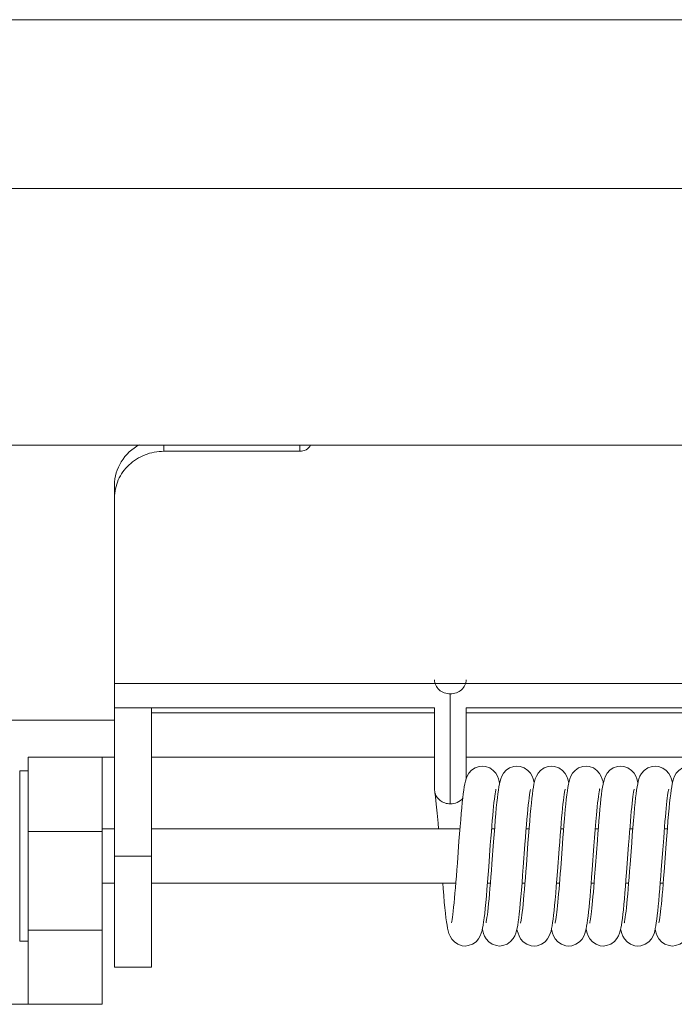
# Model space of a CAD drawing. Header units: millimetres. Extents: x 29170 to 33192, y 579 to 3108.
# Tile 159 of 256: x 31676 to 31702, y 1066 to 1106. Entities that reach past the tile are written whole.
import ezdxf

# ---------------------------------------------------------------- set-up
doc = ezdxf.new("R2010")
doc.units = ezdxf.units.MM
doc.layers.add('细实线', color=7, linetype='Continuous', lineweight=13)

msp = doc.modelspace()

# ---------------------------------------------------------------- linework, layer by layer
at = {"layer": '细实线'}
for p, q in [((31615.834, 1105.571), (31793.53, 1105.571)), ((31624.682, 1098.741), (31784.682, 1098.741)), ((31629.682, 1088.349), (31779.682, 1088.349)), ((31681.682, 1088.099), (31681.682, 1088.349)), ((31681.682, 1088.099), (31687.182, 1088.099)), ((31687.182, 1088.349), (31687.182, 1088.099)), ((31679.682, 1077.715), (31679.682, 1086.733)), ((31729.682, 1078.702), (31679.682, 1078.702)), ((31693.282, 1073.829), (31693.282, 1078.279)), ((31679.682, 1067.216), (31679.682, 1077.715)), ((31692.642, 1077.715), (31679.682, 1077.715)), ((31681.182, 1067.216), (31681.182, 1077.715)), ((31692.642, 1077.715), (31692.642, 1074.402)), ((31693.922, 1074.834), (31693.922, 1077.715)), ((31729.682, 1077.715), (31693.922, 1077.715)), ((31681.182, 1077.515), (31692.642, 1077.515)), ((31693.922, 1077.515), (31719.042, 1077.515)), ((31679.682, 1077.215), (31630.182, 1077.215)), ((31676.182, 1065.715), (31676.182, 1075.715)), ((31679.182, 1075.715), (31676.182, 1075.715)), ((31679.182, 1065.715), (31679.182, 1075.715)), ((31679.182, 1075.715), (31679.682, 1075.715)), ((31681.182, 1075.715), (31692.642, 1075.715)), ((31693.922, 1075.715), (31719.042, 1075.715)), ((31675.839, 1068.265), (31675.839, 1075.165)), ((31676.182, 1075.165), (31675.839, 1075.165)), ((31692.642, 1074.402), (31692.649, 1074.317)), ((31679.182, 1072.715), (31676.182, 1072.715)), ((31679.682, 1072.815), (31679.182, 1072.815)), ((31679.682, 1072.815), (31679.182, 1072.815)), ((31693.673, 1072.815), (31681.182, 1072.815)), ((31693.673, 1072.815), (31681.182, 1072.815)), ((31695.073, 1072.815), (31694.953, 1072.815)), ((31695.073, 1072.815), (31694.953, 1072.815)), ((31696.473, 1072.815), (31696.353, 1072.815)), ((31696.473, 1072.815), (31696.353, 1072.815)), ((31697.873, 1072.815), (31697.753, 1072.815)), ((31697.873, 1072.815), (31697.753, 1072.815)), ((31699.273, 1072.815), (31699.153, 1072.815)), ((31699.273, 1072.815), (31699.153, 1072.815)), ((31700.673, 1072.815), (31700.553, 1072.815)), ((31700.673, 1072.815), (31700.553, 1072.815)), ((31702.073, 1072.815), (31701.953, 1072.815)), ((31702.073, 1072.815), (31701.953, 1072.815)), ((31681.182, 1071.715), (31679.682, 1071.715)), ((31679.682, 1070.615), (31679.182, 1070.615)), ((31679.682, 1070.615), (31679.182, 1070.615)), ((31693.505, 1070.615), (31681.182, 1070.615)), ((31693.505, 1070.615), (31681.182, 1070.615)), ((31694.905, 1070.615), (31694.786, 1070.615)), ((31694.905, 1070.615), (31694.786, 1070.615)), ((31696.305, 1070.615), (31696.186, 1070.615)), ((31696.305, 1070.615), (31696.186, 1070.615)), ((31697.705, 1070.615), (31697.586, 1070.615)), ((31697.705, 1070.615), (31697.586, 1070.615)), ((31699.105, 1070.615), (31698.986, 1070.615)), ((31699.105, 1070.615), (31698.986, 1070.615)), ((31700.505, 1070.615), (31700.386, 1070.615)), ((31700.505, 1070.615), (31700.386, 1070.615)), ((31701.905, 1070.615), (31701.786, 1070.615)), ((31701.905, 1070.615), (31701.786, 1070.615)), ((31679.182, 1068.715), (31676.182, 1068.715)), ((31676.182, 1068.265), (31675.839, 1068.265)), ((31681.182, 1067.215), (31679.682, 1067.215)), ((31671.61, 1065.715), (31676.182, 1065.715)), ((31679.182, 1065.715), (31676.182, 1065.715))]:
    msp.add_line(p, q, dxfattribs=at)
for points in [[(31694.579, 1075.355), (31694.451, 1075.342), (31694.283, 1075.283), (31694.142, 1075.189), (31694.038, 1075.072), (31693.969, 1074.953), (31693.925, 1074.845)], [(31695.279, 1074.672), (31695.266, 1074.732), (31695.236, 1074.837), (31695.192, 1074.948), (31695.123, 1075.068), (31695.019, 1075.186), (31694.881, 1075.281), (31694.714, 1075.341), (31694.579, 1075.355)], [(31695.979, 1075.355), (31695.851, 1075.342), (31695.683, 1075.283), (31695.542, 1075.188), (31695.437, 1075.072), (31695.369, 1074.953), (31695.325, 1074.845), (31695.295, 1074.741), (31695.271, 1074.634), (31695.249, 1074.518), (31695.228, 1074.387), (31695.208, 1074.238), (31695.188, 1074.069), (31695.167, 1073.878), (31695.146, 1073.665), (31695.124, 1073.429), (31695.102, 1073.17), (31695.079, 1072.889), (31695.055, 1072.593), (31695.032, 1072.288), (31694.966, 1071.403)], [(31696.679, 1074.673), (31696.662, 1074.749), (31696.633, 1074.846), (31696.592, 1074.95), (31696.524, 1075.067), (31696.42, 1075.186), (31696.277, 1075.283), (31696.108, 1075.342), (31695.979, 1075.355)], [(31697.379, 1075.355), (31697.25, 1075.342), (31697.081, 1075.282), (31696.94, 1075.186), (31696.835, 1075.069), (31696.767, 1074.95), (31696.724, 1074.841), (31696.694, 1074.737), (31696.669, 1074.629), (31696.648, 1074.51), (31696.627, 1074.377), (31696.606, 1074.224), (31696.586, 1074.051), (31696.565, 1073.855), (31696.543, 1073.636), (31696.521, 1073.393), (31696.498, 1073.126), (31696.475, 1072.84), (31696.451, 1072.54), (31696.428, 1072.234), (31696.362, 1071.354)], [(31698.079, 1074.672), (31698.067, 1074.729), (31698.038, 1074.83), (31697.997, 1074.937), (31697.93, 1075.059), (31697.823, 1075.182), (31697.676, 1075.283), (31697.505, 1075.343), (31697.379, 1075.355)], [(31698.779, 1075.355), (31698.65, 1075.342), (31698.48, 1075.282), (31698.338, 1075.185), (31698.234, 1075.066), (31698.166, 1074.947), (31698.123, 1074.839), (31698.093, 1074.734), (31698.068, 1074.623), (31698.046, 1074.498), (31698.024, 1074.356), (31698.002, 1074.193), (31697.981, 1074.011), (31697.96, 1073.812), (31697.939, 1073.597), (31697.923, 1073.416)], [(31699.479, 1074.672), (31699.467, 1074.73), (31699.438, 1074.83), (31699.397, 1074.937), (31699.33, 1075.059), (31699.223, 1075.183), (31699.076, 1075.283), (31698.904, 1075.343), (31698.779, 1075.355)], [(31700.179, 1075.355), (31700.051, 1075.342), (31699.881, 1075.283), (31699.74, 1075.187), (31699.635, 1075.069), (31699.567, 1074.95), (31699.524, 1074.841), (31699.494, 1074.737), (31699.469, 1074.628), (31699.447, 1074.506), (31699.426, 1074.368), (31699.405, 1074.209), (31699.383, 1074.031), (31699.362, 1073.833), (31699.341, 1073.618), (31699.32, 1073.386), (31699.299, 1073.142), (31699.278, 1072.888), (31699.258, 1072.627), (31699.238, 1072.362), (31699.161, 1071.338)], [(31700.879, 1074.673), (31700.862, 1074.749), (31700.833, 1074.845), (31700.792, 1074.949), (31700.725, 1075.066), (31700.62, 1075.185), (31700.476, 1075.284), (31700.306, 1075.343), (31700.179, 1075.355)], [(31701.579, 1075.355), (31701.453, 1075.342), (31701.281, 1075.283), (31701.136, 1075.183), (31701.031, 1075.063), (31700.964, 1074.944), (31700.923, 1074.839), (31700.895, 1074.74), (31700.871, 1074.636), (31700.849, 1074.52), (31700.829, 1074.388), (31700.808, 1074.24), (31700.788, 1074.071), (31700.767, 1073.88), (31700.746, 1073.663), (31700.723, 1073.42), (31700.7, 1073.152), (31700.676, 1072.864), (31700.653, 1072.562), (31700.63, 1072.255), (31700.564, 1071.373)], [(31702.279, 1074.672), (31702.269, 1074.721), (31702.239, 1074.828), (31702.197, 1074.939), (31702.13, 1075.059), (31702.027, 1075.179), (31701.886, 1075.278), (31701.715, 1075.34), (31701.579, 1075.355)], [(31702.979, 1075.355), (31702.853, 1075.343), (31702.682, 1075.283), (31702.538, 1075.185), (31702.432, 1075.065), (31702.365, 1074.946), (31702.324, 1074.841), (31702.295, 1074.742), (31702.271, 1074.638), (31702.25, 1074.521), (31702.229, 1074.39), (31702.209, 1074.241), (31702.188, 1074.071), (31702.167, 1073.877), (31702.145, 1073.656), (31702.122, 1073.407), (31702.099, 1073.134), (31702.075, 1072.842), (31702.051, 1072.537), (31702.027, 1072.228), (31701.983, 1071.626)], [(31693.925, 1074.845), (31693.895, 1074.741), (31693.871, 1074.635), (31693.849, 1074.518), (31693.829, 1074.388), (31693.808, 1074.239), (31693.788, 1074.072), (31693.767, 1073.883), (31693.746, 1073.672), (31693.725, 1073.439), (31693.703, 1073.185), (31693.68, 1072.91), (31693.657, 1072.617), (31693.634, 1072.315), (31693.568, 1071.431)], [(31692.649, 1074.317), (31692.68, 1074.114), (31692.715, 1073.812), (31692.751, 1073.451), (31692.786, 1073.053), (31692.805, 1072.815)], [(31694.836, 1071.274), (31694.903, 1072.168), (31694.924, 1072.439), (31694.944, 1072.694), (31694.963, 1072.933), (31694.981, 1073.157), (31695, 1073.364), (31695.017, 1073.555), (31695.034, 1073.727), (31695.051, 1073.882), (31695.067, 1074.019), (31695.082, 1074.137), (31695.096, 1074.237), (31695.109, 1074.318), (31695.121, 1074.381), (31695.13, 1074.423), (31695.131, 1074.427)], [(31696.236, 1071.267), (31696.305, 1072.188), (31696.326, 1072.467), (31696.346, 1072.73), (31696.366, 1072.976), (31696.386, 1073.205), (31696.404, 1073.416), (31696.423, 1073.61), (31696.44, 1073.784), (31696.457, 1073.939), (31696.474, 1074.074), (31696.489, 1074.189), (31696.504, 1074.284), (31696.517, 1074.358), (31696.527, 1074.41), (31696.529, 1074.417)], [(31697.691, 1072.013), (31697.713, 1072.296), (31697.733, 1072.563), (31697.753, 1072.814), (31697.772, 1073.048), (31697.791, 1073.267), (31697.809, 1073.469), (31697.827, 1073.655), (31697.844, 1073.822), (31697.861, 1073.971), (31697.877, 1074.1), (31697.892, 1074.21), (31697.906, 1074.3), (31697.919, 1074.37), (31697.929, 1074.417), (31697.93, 1074.423)], [(31699.201, 1073.382), (31699.215, 1073.534), (31699.233, 1073.71), (31699.25, 1073.869), (31699.266, 1074.009), (31699.281, 1074.13), (31699.296, 1074.233), (31699.309, 1074.317), (31699.321, 1074.381), (31699.33, 1074.423), (31699.333, 1074.434)], [(31700.504, 1072.177), (31700.523, 1072.436), (31700.543, 1072.682), (31700.561, 1072.913), (31700.579, 1073.13), (31700.597, 1073.332), (31700.614, 1073.52), (31700.631, 1073.692), (31700.647, 1073.848), (31700.663, 1073.988), (31700.678, 1074.11), (31700.693, 1074.215), (31700.707, 1074.302), (31700.719, 1074.369), (31700.728, 1074.415), (31700.73, 1074.421)], [(31701.888, 1071.968), (31701.925, 1072.458), (31701.943, 1072.688), (31701.96, 1072.905), (31701.978, 1073.11), (31701.994, 1073.303), (31702.01, 1073.482), (31702.026, 1073.647), (31702.042, 1073.799), (31702.057, 1073.936), (31702.072, 1074.059), (31702.086, 1074.166), (31702.099, 1074.257), (31702.112, 1074.332), (31702.123, 1074.389), (31702.131, 1074.426), (31702.132, 1074.43)], [(31697.923, 1073.416), (31697.906, 1073.221), (31697.885, 1072.972), (31697.865, 1072.718), (31697.845, 1072.463), (31697.826, 1072.208)], [(31699.1, 1072.124), (31699.125, 1072.457), (31699.151, 1072.789), (31699.178, 1073.114), (31699.201, 1073.382)], [(31697.826, 1072.208), (31697.753, 1071.228), (31697.736, 1071), (31697.719, 1070.782), (31697.702, 1070.574), (31697.686, 1070.377), (31697.67, 1070.191), (31697.654, 1070.017), (31697.639, 1069.856), (31697.624, 1069.706), (31697.61, 1069.57), (31697.596, 1069.446), (31697.582, 1069.335), (31697.569, 1069.237), (31697.556, 1069.154), (31697.544, 1069.086), (31697.534, 1069.034), (31697.527, 1069.002), (31697.526, 1068.997)], [(31698.079, 1068.075), (31698.203, 1068.087), (31698.37, 1068.144), (31698.513, 1068.239), (31698.619, 1068.355), (31698.687, 1068.472), (31698.73, 1068.575), (31698.759, 1068.67), (31698.782, 1068.767), (31698.803, 1068.874), (31698.823, 1068.996), (31698.843, 1069.133), (31698.862, 1069.285), (31698.881, 1069.455), (31698.901, 1069.644), (31698.921, 1069.851), (31698.941, 1070.077), (31698.962, 1070.323), (31698.984, 1070.586), (31699.006, 1070.867), (31699.028, 1071.164), (31699.1, 1072.124)], [(31699.479, 1068.075), (31699.609, 1068.089), (31699.782, 1068.15), (31699.927, 1068.251), (31700.031, 1068.374), (31700.097, 1068.493), (31700.137, 1068.597), (31700.165, 1068.695), (31700.188, 1068.797), (31700.21, 1068.913), (31700.23, 1069.044), (31700.25, 1069.193), (31700.271, 1069.36), (31700.291, 1069.546), (31700.312, 1069.753), (31700.332, 1069.978), (31700.354, 1070.223), (31700.375, 1070.484), (31700.397, 1070.76), (31700.419, 1071.045), (31700.504, 1072.177)], [(31696.679, 1068.075), (31696.806, 1068.088), (31696.975, 1068.147), (31697.119, 1068.244), (31697.224, 1068.363), (31697.292, 1068.481), (31697.333, 1068.585), (31697.362, 1068.682), (31697.385, 1068.783), (31697.407, 1068.895), (31697.427, 1069.023), (31697.447, 1069.166), (31697.467, 1069.328), (31697.487, 1069.511), (31697.508, 1069.717), (31697.53, 1069.95), (31697.553, 1070.208), (31697.576, 1070.489), (31697.599, 1070.786), (31697.623, 1071.095), (31697.691, 1072.013)], [(31700.879, 1068.075), (31701.006, 1068.088), (31701.176, 1068.147), (31701.32, 1068.245), (31701.426, 1068.365), (31701.493, 1068.483), (31701.533, 1068.586), (31701.562, 1068.681), (31701.584, 1068.78), (31701.605, 1068.889), (31701.626, 1069.014), (31701.646, 1069.156), (31701.666, 1069.316), (31701.685, 1069.495), (31701.706, 1069.692), (31701.726, 1069.908), (31701.747, 1070.14), (31701.767, 1070.385), (31701.788, 1070.642), (31701.808, 1070.906), (31701.829, 1071.174), (31701.888, 1071.968)], [(31693.568, 1071.431), (31693.548, 1071.159), (31693.528, 1070.901), (31693.509, 1070.657), (31693.49, 1070.426), (31693.471, 1070.208), (31693.453, 1070.005), (31693.435, 1069.817), (31693.418, 1069.645), (31693.401, 1069.491), (31693.385, 1069.355), (31693.369, 1069.238), (31693.354, 1069.142), (31693.341, 1069.067), (31693.33, 1069.016), (31693.329, 1069.01)], [(31694.966, 1071.403), (31694.946, 1071.131), (31694.926, 1070.873), (31694.906, 1070.629), (31694.888, 1070.398), (31694.869, 1070.181), (31694.851, 1069.979), (31694.833, 1069.792), (31694.816, 1069.623), (31694.799, 1069.471), (31694.782, 1069.339), (31694.767, 1069.225), (31694.753, 1069.133), (31694.74, 1069.061), (31694.73, 1069.013), (31694.728, 1069.007)], [(31696.362, 1071.354), (31696.342, 1071.086), (31696.322, 1070.83), (31696.303, 1070.589), (31696.284, 1070.361), (31696.266, 1070.146), (31696.248, 1069.947), (31696.23, 1069.764), (31696.213, 1069.598), (31696.196, 1069.451), (31696.18, 1069.323), (31696.165, 1069.214), (31696.151, 1069.125), (31696.139, 1069.057), (31696.129, 1069.011), (31696.128, 1069.006)], [(31699.161, 1071.338), (31699.126, 1070.874), (31699.109, 1070.658), (31699.092, 1070.453), (31699.076, 1070.259), (31699.06, 1070.078), (31699.044, 1069.908), (31699.029, 1069.751), (31699.014, 1069.608), (31698.999, 1069.477), (31698.985, 1069.36), (31698.972, 1069.258), (31698.958, 1069.169), (31698.946, 1069.097), (31698.936, 1069.042), (31698.928, 1069.005), (31698.927, 1069.001)], [(31700.564, 1071.373), (31700.543, 1071.104), (31700.524, 1070.85), (31700.505, 1070.609), (31700.486, 1070.383), (31700.468, 1070.17), (31700.45, 1069.973), (31700.433, 1069.791), (31700.416, 1069.627), (31700.4, 1069.479), (31700.384, 1069.349), (31700.369, 1069.237), (31700.354, 1069.144), (31700.342, 1069.071), (31700.331, 1069.02), (31700.33, 1069.013)], [(31701.983, 1071.626), (31701.941, 1071.076), (31701.922, 1070.822), (31701.903, 1070.582), (31701.884, 1070.356), (31701.866, 1070.145), (31701.848, 1069.95), (31701.831, 1069.77), (31701.814, 1069.608), (31701.798, 1069.463), (31701.782, 1069.336), (31701.767, 1069.228), (31701.753, 1069.137), (31701.741, 1069.066), (31701.73, 1069.017), (31701.729, 1069.011)], [(31693.879, 1068.075), (31694.01, 1068.089), (31694.182, 1068.15), (31694.325, 1068.25), (31694.43, 1068.371), (31694.496, 1068.491), (31694.537, 1068.596), (31694.566, 1068.697), (31694.589, 1068.804), (31694.611, 1068.924), (31694.632, 1069.06), (31694.653, 1069.216), (31694.675, 1069.395), (31694.696, 1069.599), (31694.719, 1069.83), (31694.742, 1070.086), (31694.766, 1070.364), (31694.789, 1070.658), (31694.813, 1070.964), (31694.836, 1071.274)], [(31695.279, 1068.075), (31695.41, 1068.089), (31695.582, 1068.15), (31695.726, 1068.251), (31695.831, 1068.373), (31695.897, 1068.492), (31695.937, 1068.597), (31695.966, 1068.697), (31695.989, 1068.803), (31696.011, 1068.922), (31696.032, 1069.057), (31696.053, 1069.209), (31696.073, 1069.384), (31696.095, 1069.583), (31696.117, 1069.809), (31696.14, 1070.062), (31696.164, 1070.34), (31696.188, 1070.638), (31696.212, 1070.949), (31696.236, 1071.267)], [(31702.279, 1068.075), (31702.409, 1068.089), (31702.579, 1068.149), (31702.722, 1068.247), (31702.826, 1068.366), (31702.893, 1068.485), (31702.935, 1068.591), (31702.964, 1068.692), (31702.988, 1068.799), (31703.01, 1068.918), (31703.032, 1069.054), (31703.053, 1069.213), (31703.075, 1069.398), (31703.098, 1069.613), (31703.121, 1069.855), (31703.145, 1070.116), (31703.168, 1070.389), (31703.19, 1070.664), (31703.211, 1070.934), (31703.231, 1071.2)], [(31692.973, 1070.615), (31692.989, 1070.408), (31693.014, 1070.116), (31693.038, 1069.851), (31693.061, 1069.614), (31693.083, 1069.404), (31693.105, 1069.218), (31693.127, 1069.056), (31693.149, 1068.915), (31693.171, 1068.794), (31693.196, 1068.685), (31693.226, 1068.582), (31693.27, 1068.474), (31693.34, 1068.356), (31693.446, 1068.239), (31693.588, 1068.144), (31693.756, 1068.087), (31693.879, 1068.075)], [(31694.579, 1068.758), (31694.594, 1068.692), (31694.625, 1068.587), (31694.668, 1068.478), (31694.737, 1068.359), (31694.842, 1068.242), (31694.982, 1068.148), (31695.15, 1068.089), (31695.279, 1068.075)], [(31695.979, 1068.758), (31695.996, 1068.687), (31696.024, 1068.59), (31696.065, 1068.486), (31696.131, 1068.368), (31696.236, 1068.247), (31696.382, 1068.147), (31696.555, 1068.088), (31696.679, 1068.075)], [(31697.379, 1068.758), (31697.393, 1068.697), (31697.422, 1068.597), (31697.463, 1068.49), (31697.531, 1068.368), (31697.639, 1068.245), (31697.787, 1068.145), (31697.959, 1068.087), (31698.079, 1068.075)], [(31698.779, 1068.757), (31698.793, 1068.695), (31698.822, 1068.596), (31698.863, 1068.489), (31698.931, 1068.369), (31699.038, 1068.246), (31699.184, 1068.146), (31699.357, 1068.087), (31699.479, 1068.075)], [(31700.179, 1068.758), (31700.197, 1068.679), (31700.226, 1068.582), (31700.268, 1068.478), (31700.336, 1068.361), (31700.441, 1068.243), (31700.584, 1068.147), (31700.754, 1068.088), (31700.879, 1068.075)], [(31701.579, 1068.758), (31701.592, 1068.7), (31701.622, 1068.595), (31701.665, 1068.485), (31701.733, 1068.365), (31701.837, 1068.246), (31701.977, 1068.15), (31702.145, 1068.09), (31702.279, 1068.075)]]:
    msp.add_lwpolyline(points, dxfattribs=at)
for points, knots in [([(31679.682, 1086.733), (31679.682, 1087.061), (31679.878, 1087.738), (31680.397, 1088.208), (31680.694, 1088.367)], [0, 0, 0, 0, 0.493066, 1, 1, 1, 1]), ([(31681.682, 1088.099), (31681.422, 1088.099), (31680.902, 1088.003), (31680.238, 1087.59), (31679.788, 1086.965), (31679.682, 1086.465), (31679.682, 1086.22)], [0, 0, 0, 0, 0.257168, 0.51015, 0.757191, 1, 1, 1, 1]), ([(31687.622, 1088.345), (31687.579, 1088.271), (31687.447, 1088.143), (31687.27, 1088.099), (31687.182, 1088.099)], [0, 0, 0, 0, 0.493051, 1, 1, 1, 1]), ([(31692.642, 1078.853), (31692.642, 1078.778), (31692.678, 1078.624), (31692.821, 1078.433), (31693.034, 1078.309), (31693.199, 1078.279), (31693.282, 1078.279)], [0, 0, 0, 0, 0.237145, 0.481937, 0.737381, 1, 1, 1, 1]), ([(31693.282, 1078.279), (31693.365, 1078.279), (31693.53, 1078.309), (31693.743, 1078.433), (31693.886, 1078.624), (31693.922, 1078.778), (31693.922, 1078.853)], [0, 0, 0, 0, 0.262619, 0.518063, 0.762855, 1, 1, 1, 1]), ([(31692.649, 1074.317), (31692.661, 1074.249), (31692.713, 1074.116), (31692.859, 1073.955), (31693.057, 1073.853), (31693.207, 1073.829), (31693.282, 1073.829)], [0, 0, 0, 0, 0.237711, 0.483472, 0.738757, 1, 1, 1, 1]), ([(31693.282, 1073.829), (31693.379, 1073.829), (31693.57, 1073.868), (31693.731, 1073.983), (31693.791, 1074.055)], [0, 0, 0, 0, 0.509244, 1, 1, 1, 1])]:
    msp.add_open_spline(points, degree=3, knots=knots, dxfattribs=at)

doc.saveas('drawing.dxf')
